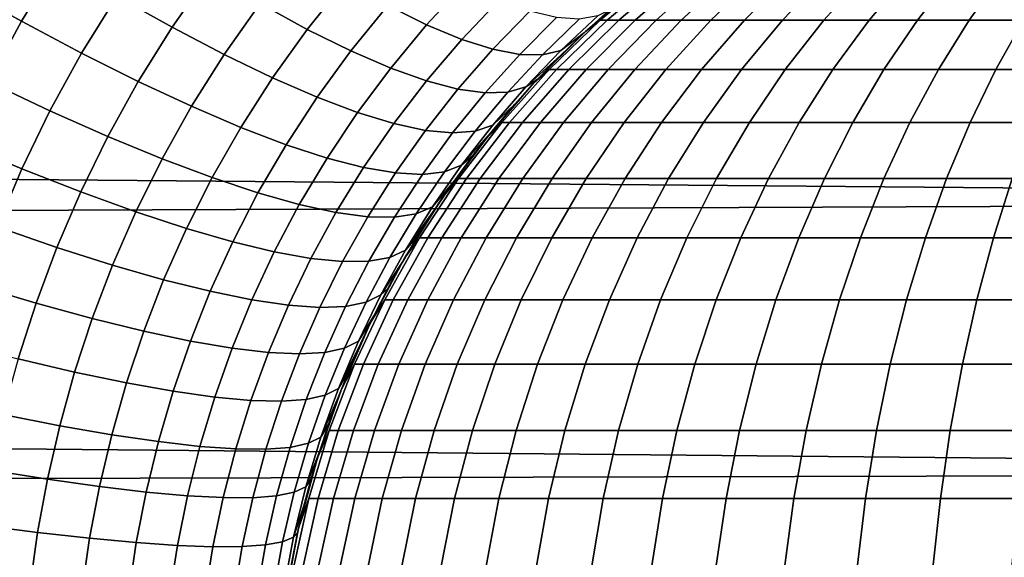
# Model space of a CAD drawing. Header units: metres. Extents: x -28 to 70, y -218 to 27.
# Tile 218 of 246: x 59.82 to 63.37, y 0.67 to 2.61. Entities that reach past the tile are written whole.
import ezdxf

# ---------------------------------------------------------------- set-up
doc = ezdxf.new("R2010")
doc.units = ezdxf.units.M
doc.layers.add('solid_10_261_002_XXX', color=7, linetype='CONTINUOUS')

msp = doc.modelspace()

# ---------------------------------------------------------------- linework, layer by layer
at = {"layer": 'solid_10_261_002_XXX'}
for points in [[(59.829369, 2.602626, 134.861542), (59.961613, 2.818053, 134.788544), (59.740677, 2.955578, 134.567017), (59.602116, 2.729157, 134.639862)], [(30.37722, 2.282948, 94.130722), (30.27198, 2.774481, 94.193382), (68.738998, 2.931169, 94.215958), (68.738998, 1.958035, 94.096077)], [(60.371616, 2.581171, 135.280914), (60.505939, 2.773384, 135.205475), (60.312241, 2.895036, 134.951553), (60.172253, 2.693056, 135.026871)], [(60.858109, 2.573415, 135.7556), (60.99474, 2.743938, 135.678802), (60.8297, 2.845082, 135.397156), (60.688179, 2.66601, 135.473907)], [(60.045639, 2.488009, 135.100052), (60.172253, 2.693056, 135.026871), (59.961613, 2.818053, 134.788544), (59.829369, 2.602626, 134.861542)], [(61.287224, 2.589679, 136.27655), (61.426437, 2.739964, 136.199493), (61.290707, 2.8163, 135.895279), (61.147484, 2.658672, 135.972397)], [(60.558765, 2.48292, 135.549454), (60.688179, 2.66601, 135.473907), (60.505939, 2.773384, 135.205475), (60.371616, 2.581171, 135.280914)], [(61.858395, 2.565681, 195.5), (61.911545, 2.606703, 195.733215), (62.107574, 2.770238, 195.719467), (62.056786, 2.73641, 195.5)], [(62.107574, 2.770238, 195.719467), (61.911545, 2.606703, 195.733215), (61.936695, 2.606703, 195.97023), (62.131241, 2.770238, 195.94252)], [(62.131241, 2.770238, 195.94252), (61.936695, 2.606703, 195.97023), (61.978706, 2.606703, 196.204849), (62.170776, 2.770238, 196.16333)], [(62.170776, 2.770238, 196.16333), (61.978706, 2.606703, 196.204849), (62.037361, 2.606703, 196.435867), (62.225975, 2.770238, 196.380737)], [(62.225975, 2.770238, 196.380737), (62.037361, 2.606703, 196.435867), (62.112366, 2.606703, 196.662109), (62.296562, 2.770238, 196.593643)], [(62.296562, 2.770238, 196.593643), (62.112366, 2.606703, 196.662109), (62.203335, 2.606703, 196.882416), (62.382172, 2.770238, 196.80098)], [(62.382172, 2.770238, 196.80098), (62.203335, 2.606703, 196.882416), (62.309803, 2.606703, 197.095657), (62.482368, 2.770238, 197.001663)], [(62.482368, 2.770238, 197.001663), (62.309803, 2.606703, 197.095657), (62.431229, 2.606703, 197.300766), (62.596642, 2.770238, 197.194672)], [(62.596642, 2.770238, 197.194672), (62.431229, 2.606703, 197.300766), (62.56699, 2.606703, 197.496674), (62.724403, 2.770238, 197.379044)], [(62.724403, 2.770238, 197.379044), (62.56699, 2.606703, 197.496674), (62.716396, 2.606703, 197.682388), (62.865005, 2.770238, 197.553818)], [(62.865005, 2.770238, 197.553818), (62.716396, 2.606703, 197.682388), (62.878681, 2.606703, 197.856949), (63.017731, 2.770238, 197.718094)], [(63.017731, 2.770238, 197.718094), (62.878681, 2.606703, 197.856949), (63.053017, 2.606703, 198.019485), (63.181797, 2.770238, 197.871063)], [(63.181797, 2.770238, 197.871063), (63.053017, 2.606703, 198.019485), (63.238514, 2.606703, 198.169159), (63.356369, 2.770238, 198.011917)], [(63.356369, 2.770238, 198.011917), (63.238514, 2.606703, 198.169159), (63.434227, 2.606703, 198.305191), (63.54055, 2.770238, 198.139938)], [(59.710854, 2.38502, 134.93158), (59.829369, 2.602626, 134.861542), (59.602116, 2.729157, 134.639862), (59.478016, 2.500528, 134.709686)], [(61.014931, 2.496033, 136.049225), (61.147484, 2.658672, 135.972397), (60.99474, 2.743938, 135.678802), (60.858109, 2.573415, 135.7556)], [(61.413307, 2.537285, 136.589844), (61.549377, 2.6809, 136.512863), (61.426437, 2.739964, 136.199493), (61.287224, 2.589679, 136.27655)], [(61.854855, 2.562392, 138.213318), (61.858395, 2.565681, 195.5), (62.056786, 2.73641, 195.5), (61.944103, 2.64262, 138.162201)], [(60.24992, 2.385843, 135.354263), (60.371616, 2.581171, 135.280914), (60.172253, 2.693056, 135.026871), (60.045639, 2.488009, 135.100052)], [(60.73283, 2.398763, 135.831268), (60.858109, 2.573415, 135.7556), (60.688179, 2.66601, 135.473907), (60.558765, 2.48292, 135.549454)], [(61.157921, 2.434225, 136.353424), (61.287224, 2.589679, 136.27655), (61.147484, 2.658672, 135.972397), (61.014931, 2.496033, 136.049225)], [(61.525139, 2.501732, 136.910828), (61.658947, 2.639386, 136.833893), (61.549377, 2.6809, 136.512863), (61.413307, 2.537285, 136.589844)], [(61.622196, 2.483186, 137.237976), (61.754639, 2.615614, 137.161118), (61.658947, 2.639386, 136.833893), (61.525139, 2.501732, 136.910828)], [(61.77026, 2.497387, 137.904709), (61.902657, 2.621659, 137.827972), (61.836002, 2.609695, 137.492996), (61.704033, 2.481736, 137.569794)], [(61.902657, 2.621659, 137.827972), (61.77026, 2.497387, 137.904709), (61.854855, 2.562392, 138.213318), (61.944103, 2.64262, 138.162201)], [(59.932041, 2.280746, 135.170334), (60.045639, 2.488009, 135.100052), (59.829369, 2.602626, 134.861542), (59.710854, 2.38502, 134.93158)], [(61.2864, 2.388279, 136.666763), (61.413307, 2.537285, 136.589844), (61.287224, 2.589679, 136.27655), (61.157921, 2.434225, 136.353424)], [(61.704033, 2.481736, 137.569794), (61.836002, 2.609695, 137.492996), (61.754639, 2.615614, 137.161118), (61.622196, 2.483186, 137.237976)], [(61.673317, 2.380605, 195.5), (61.727951, 2.42926, 195.746078), (61.911545, 2.606703, 195.733215), (61.858395, 2.565681, 195.5)], [(61.911545, 2.606703, 195.733215), (61.727951, 2.42926, 195.746078), (61.754486, 2.42926, 195.99617), (61.936695, 2.606703, 195.97023)], [(61.936695, 2.606703, 195.97023), (61.754486, 2.42926, 195.99617), (61.798813, 2.42926, 196.243744), (61.978706, 2.606703, 196.204849)], [(61.978706, 2.606703, 196.204849), (61.798813, 2.42926, 196.243744), (61.860706, 2.42926, 196.487503), (62.037361, 2.606703, 196.435867)], [(62.037361, 2.606703, 196.435867), (61.860706, 2.42926, 196.487503), (61.93985, 2.42926, 196.726227), (62.112366, 2.606703, 196.662109)], [(62.112366, 2.606703, 196.662109), (61.93985, 2.42926, 196.726227), (62.035839, 2.42926, 196.958694), (62.203335, 2.606703, 196.882416)], [(62.203335, 2.606703, 196.882416), (62.035839, 2.42926, 196.958694), (62.148182, 2.42926, 197.183701), (62.309803, 2.606703, 197.095657)], [(62.309803, 2.606703, 197.095657), (62.148182, 2.42926, 197.183701), (62.276306, 2.42926, 197.400131), (62.431229, 2.606703, 197.300766)], [(62.431229, 2.606703, 197.300766), (62.276306, 2.42926, 197.400131), (62.419559, 2.42926, 197.606842), (62.56699, 2.606703, 197.496674)], [(62.56699, 2.606703, 197.496674), (62.419559, 2.42926, 197.606842), (62.577206, 2.42926, 197.802795), (62.716396, 2.606703, 197.682388)], [(62.716396, 2.606703, 197.682388), (62.577206, 2.42926, 197.802795), (62.748447, 2.42926, 197.987), (62.878681, 2.606703, 197.856949)], [(62.878681, 2.606703, 197.856949), (62.748447, 2.42926, 197.987), (62.932404, 2.42926, 198.158508), (63.053017, 2.606703, 198.019485)], [(63.053017, 2.606703, 198.019485), (62.932404, 2.42926, 198.158508), (63.128136, 2.42926, 198.316437), (63.238514, 2.606703, 198.169159)], [(63.238514, 2.606703, 198.169159), (63.128136, 2.42926, 198.316437), (63.334648, 2.42926, 198.459976), (63.434227, 2.606703, 198.305191)], [(63.434227, 2.606703, 198.305191), (63.334648, 2.42926, 198.459976), (63.55088, 2.42926, 198.588409), (63.639156, 2.606703, 198.42691)], [(60.441257, 2.296604, 135.623016), (60.558765, 2.48292, 135.549454), (60.371616, 2.581171, 135.280914), (60.24992, 2.385843, 135.354263)], [(60.892998, 2.329093, 136.125015), (61.014931, 2.496033, 136.049225), (60.858109, 2.573415, 135.7556), (60.73283, 2.398763, 135.831268)], [(61.604885, 2.304658, 138.365372), (61.673317, 2.380605, 195.5), (61.858395, 2.565681, 195.5), (61.685284, 2.393434, 138.314667)], [(61.644337, 2.366286, 137.981781), (61.768593, 2.479332, 138.264053), (61.854855, 2.562392, 138.213318), (61.77026, 2.497387, 137.904709)], [(61.768593, 2.479332, 138.264053), (61.685284, 2.393434, 138.314667), (61.858395, 2.565681, 195.5)], [(61.854855, 2.562392, 138.213318), (61.768593, 2.479332, 138.264053), (61.858395, 2.565681, 195.5)], [(61.399776, 2.358411, 136.987778), (61.525139, 2.501732, 136.910828), (61.413307, 2.537285, 136.589844), (61.2864, 2.388279, 136.666763)], [(60.140541, 2.188195, 135.424805), (60.24992, 2.385843, 135.354263), (60.045639, 2.488009, 135.100052), (59.932041, 2.280746, 135.170334)], [(60.618755, 2.220708, 135.905029), (60.73283, 2.398763, 135.831268), (60.558765, 2.48292, 135.549454), (60.441257, 2.296604, 135.623016)], [(61.038517, 2.274235, 136.429337), (61.157921, 2.434225, 136.353424), (61.014931, 2.496033, 136.049225), (60.892998, 2.329093, 136.125015)], [(61.497517, 2.34476, 137.314972), (61.622196, 2.483186, 137.237976), (61.525139, 2.501732, 136.910828), (61.399776, 2.358411, 136.987778)], [(61.579163, 2.347389, 137.64682), (61.704033, 2.481736, 137.569794), (61.622196, 2.483186, 137.237976), (61.497517, 2.34476, 137.314972)], [(61.644337, 2.366286, 137.981781), (61.77026, 2.497387, 137.904709), (61.704033, 2.481736, 137.569794), (61.579163, 2.347389, 137.64682)], [(61.644337, 2.366286, 137.981781), (61.685284, 2.393434, 138.314667), (61.768593, 2.479332, 138.264053)], [(61.168713, 2.234446, 136.742813), (61.2864, 2.388279, 136.666763), (61.157921, 2.434225, 136.353424), (61.038517, 2.274235, 136.429337)], [(61.50259, 2.182214, 195.5), (61.557766, 2.238856, 195.758011), (61.727951, 2.42926, 195.746078), (61.673317, 2.380605, 195.5)], [(61.727951, 2.42926, 195.746078), (61.557766, 2.238856, 195.758011), (61.585587, 2.238856, 196.020218), (61.754486, 2.42926, 195.99617)], [(61.754486, 2.42926, 195.99617), (61.585587, 2.238856, 196.020218), (61.632065, 2.238856, 196.279785), (61.798813, 2.42926, 196.243744)], [(61.798813, 2.42926, 196.243744), (61.632065, 2.238856, 196.279785), (61.696957, 2.238856, 196.53537), (61.860706, 2.42926, 196.487503)], [(61.860706, 2.42926, 196.487503), (61.696957, 2.238856, 196.53537), (61.779938, 2.238856, 196.78566), (61.93985, 2.42926, 196.726227)], [(61.93985, 2.42926, 196.726227), (61.779938, 2.238856, 196.78566), (61.880577, 2.238856, 197.029388), (62.035839, 2.42926, 196.958694)], [(62.035839, 2.42926, 196.958694), (61.880577, 2.238856, 197.029388), (61.998367, 2.238856, 197.26532), (62.148182, 2.42926, 197.183701)], [(62.148182, 2.42926, 197.183701), (61.998367, 2.238856, 197.26532), (62.132702, 2.238856, 197.492218), (62.276306, 2.42926, 197.400131)], [(62.276306, 2.42926, 197.400131), (62.132702, 2.238856, 197.492218), (62.282898, 2.238856, 197.708954), (62.419559, 2.42926, 197.606842)], [(62.419559, 2.42926, 197.606842), (62.282898, 2.238856, 197.708954), (62.448185, 2.238856, 197.914413), (62.577206, 2.42926, 197.802795)], [(62.577206, 2.42926, 197.802795), (62.448185, 2.238856, 197.914413), (62.627728, 2.238856, 198.107544), (62.748447, 2.42926, 197.987)], [(62.748447, 2.42926, 197.987), (62.627728, 2.238856, 198.107544), (62.820599, 2.238856, 198.287369), (62.932404, 2.42926, 198.158508)], [(62.932404, 2.42926, 198.158508), (62.820599, 2.238856, 198.287369), (63.025818, 2.238856, 198.452942), (63.128136, 2.42926, 198.316437)], [(63.128136, 2.42926, 198.316437), (63.025818, 2.238856, 198.452942), (63.24234, 2.238856, 198.603455), (63.334648, 2.42926, 198.459976)], [(63.334648, 2.42926, 198.459976), (63.24234, 2.238856, 198.603455), (63.469055, 2.238856, 198.738113), (63.55088, 2.42926, 198.588409)], [(59.831005, 2.072043, 135.237045), (59.932041, 2.280746, 135.170334), (59.710854, 2.38502, 134.93158), (59.605579, 2.166058, 134.998001)], [(60.335388, 2.107798, 135.693817), (60.441257, 2.296604, 135.623016), (60.24992, 2.385843, 135.354263), (60.140541, 2.188195, 135.424805)], [(60.781582, 2.158512, 136.19899), (60.892998, 2.329093, 136.125015), (60.73283, 2.398763, 135.831268), (60.618755, 2.220708, 135.905029)], [(61.28297, 2.209911, 137.063965), (61.399776, 2.358411, 136.987778), (61.2864, 2.388279, 136.666763), (61.168713, 2.234446, 136.742813)], [(61.455021, 2.121194, 138.463379), (61.50259, 2.182214, 195.5), (61.673317, 2.380605, 195.5), (61.527981, 2.213679, 138.415237)], [(61.644337, 2.366286, 137.981781), (61.525192, 2.228621, 138.058395), (61.604885, 2.304658, 138.365372), (61.685284, 2.393434, 138.314667)], [(61.604885, 2.304658, 138.365372), (61.527981, 2.213679, 138.415237), (61.673317, 2.380605, 195.5)], [(61.380764, 2.200746, 137.391312), (61.497517, 2.34476, 137.314972), (61.399776, 2.358411, 136.987778), (61.28297, 2.209911, 137.063965)], [(61.461628, 2.206992, 137.723297), (61.579163, 2.347389, 137.64682), (61.497517, 2.34476, 137.314972), (61.380764, 2.200746, 137.391312)], [(61.525192, 2.228621, 138.058395), (61.644337, 2.366286, 137.981781), (61.579163, 2.347389, 137.64682), (61.461628, 2.206992, 137.723297)], [(60.928982, 2.110305, 136.50354), (61.038517, 2.274235, 136.429337), (60.892998, 2.329093, 136.125015), (60.781582, 2.158512, 136.19899)], [(61.413124, 2.084652, 138.133774), (61.527981, 2.213679, 138.415237), (61.604885, 2.304658, 138.365372), (61.525192, 2.228621, 138.058395)], [(30.460901, 1.804798, 94.081596), (30.37722, 2.282948, 94.130722), (68.738998, 1.958035, 94.096077)], [(60.043083, 1.988957, 135.491837), (60.140541, 2.188195, 135.424805), (59.932041, 2.280746, 135.170334), (59.831005, 2.072043, 135.237045)], [(60.515663, 2.039932, 135.97612), (60.618755, 2.220708, 135.905029), (60.441257, 2.296604, 135.623016), (60.335388, 2.107798, 135.693817)], [(61.060261, 2.076312, 136.81723), (61.168713, 2.234446, 136.742813), (61.038517, 2.274235, 136.429337), (60.928982, 2.110305, 136.50354)], [(61.174809, 2.056692, 137.138626), (61.28297, 2.209911, 137.063965), (61.168713, 2.234446, 136.742813), (61.060261, 2.076312, 136.81723)], [(61.347164, 1.97162, 195.5), (61.401897, 2.036506, 195.768921), (61.557766, 2.238856, 195.758011), (61.50259, 2.182214, 195.5)], [(61.557766, 2.238856, 195.758011), (61.401897, 2.036506, 195.768921), (61.430901, 2.036506, 196.042252), (61.585587, 2.238856, 196.020218)], [(61.585587, 2.238856, 196.020218), (61.430901, 2.036506, 196.042252), (61.479343, 2.036506, 196.312805), (61.632065, 2.238856, 196.279785)], [(61.632065, 2.238856, 196.279785), (61.479343, 2.036506, 196.312805), (61.546986, 2.036506, 196.579208), (61.696957, 2.238856, 196.53537)], [(61.696957, 2.238856, 196.53537), (61.546986, 2.036506, 196.579208), (61.633476, 2.036506, 196.840103), (61.779938, 2.238856, 196.78566)], [(61.779938, 2.238856, 196.78566), (61.633476, 2.036506, 196.840103), (61.738377, 2.036506, 197.094147), (61.880577, 2.238856, 197.029388)], [(61.880577, 2.238856, 197.029388), (61.738377, 2.036506, 197.094147), (61.861153, 2.036506, 197.340057), (61.998367, 2.238856, 197.26532)], [(61.998367, 2.238856, 197.26532), (61.861153, 2.036506, 197.340057), (62.001179, 2.036506, 197.576584), (62.132702, 2.238856, 197.492218)], [(62.132702, 2.238856, 197.492218), (62.001179, 2.036506, 197.576584), (62.157734, 2.036506, 197.80249), (62.282898, 2.238856, 197.708954)], [(62.282898, 2.238856, 197.708954), (62.157734, 2.036506, 197.80249), (62.330021, 2.036506, 198.016647), (62.448185, 2.238856, 197.914413)], [(62.448185, 2.238856, 197.914413), (62.330021, 2.036506, 198.016647), (62.517162, 2.036506, 198.217957), (62.627728, 2.238856, 198.107544)], [(62.627728, 2.238856, 198.107544), (62.517162, 2.036506, 198.217957), (62.718201, 2.036506, 198.40538), (62.820599, 2.238856, 198.287369)], [(62.820599, 2.238856, 198.287369), (62.718201, 2.036506, 198.40538), (62.93211, 2.036506, 198.577972), (63.025818, 2.238856, 198.452942)], [(63.025818, 2.238856, 198.452942), (62.93211, 2.036506, 198.577972), (63.157799, 2.036506, 198.734848), (63.24234, 2.238856, 198.603455)], [(63.24234, 2.238856, 198.603455), (63.157799, 2.036506, 198.734848), (63.394115, 2.036506, 198.875214), (63.469055, 2.238856, 198.738113)], [(60.680531, 1.984912, 136.27037), (60.781582, 2.158512, 136.19899), (60.618755, 2.220708, 135.905029), (60.515663, 2.039932, 135.97612)], [(61.272091, 2.051538, 137.466202), (61.380764, 2.200746, 137.391312), (61.28297, 2.209911, 137.063965), (61.174809, 2.056692, 137.138626)], [(61.351654, 2.060872, 137.798431), (61.461628, 2.206992, 137.723297), (61.380764, 2.200746, 137.391312), (61.272091, 2.051538, 137.466202)], [(61.413124, 2.084652, 138.133774), (61.525192, 2.228621, 138.058395), (61.461628, 2.206992, 137.723297), (61.351654, 2.060872, 137.798431)], [(61.413124, 2.084652, 138.133774), (61.455021, 2.121194, 138.463379), (61.527981, 2.213679, 138.415237)], [(59.742058, 1.862575, 135.299576), (59.831005, 2.072043, 135.237045), (59.605579, 2.166058, 134.998001), (59.51302, 1.946455, 135.060196)], [(60.240814, 1.917187, 135.761185), (60.335388, 2.107798, 135.693817), (60.140541, 2.188195, 135.424805), (60.043083, 1.988957, 135.491837)], [(61.320286, 1.931607, 138.555923), (61.347164, 1.97162, 195.5), (61.50259, 2.182214, 195.5), (61.385784, 2.027107, 138.510315)], [(61.455021, 2.121194, 138.463379), (61.385784, 2.027107, 138.510315), (61.50259, 2.182214, 195.5)], [(60.829216, 1.942997, 136.575226), (60.928982, 2.110305, 136.50354), (60.781582, 2.158512, 136.19899), (60.680531, 1.984912, 136.27037)], [(60.423283, 1.85707, 136.043823), (60.515663, 2.039932, 135.97612), (60.335388, 2.107798, 135.693817), (60.240814, 1.917187, 135.761185)], [(60.961025, 1.914383, 136.889236), (61.060261, 2.076312, 136.81723), (60.928982, 2.110305, 136.50354), (60.829216, 1.942997, 136.575226)], [(61.413124, 2.084652, 138.133774), (61.308437, 1.934655, 138.207092), (61.385784, 2.027107, 138.510315), (61.455021, 2.121194, 138.463379)], [(59.957111, 1.788765, 135.554718), (60.043083, 1.988957, 135.491837), (59.831005, 2.072043, 135.237045), (59.742058, 1.862575, 135.299576)], [(61.075344, 1.899202, 137.210953), (61.174809, 2.056692, 137.138626), (61.060261, 2.076312, 136.81723), (60.961025, 1.914383, 136.889236)], [(61.171638, 1.897525, 137.538849), (61.272091, 2.051538, 137.466202), (61.174809, 2.056692, 137.138626), (61.075344, 1.899202, 137.210953)], [(61.249454, 1.909362, 137.871414), (61.351654, 2.060872, 137.798431), (61.272091, 2.051538, 137.466202), (61.171638, 1.897525, 137.538849)], [(61.308437, 1.934655, 138.207092), (61.413124, 2.084652, 138.133774), (61.351654, 2.060872, 137.798431), (61.249454, 1.909362, 137.871414)], [(60.589634, 1.808886, 136.338455), (60.680531, 1.984912, 136.27037), (60.515663, 2.039932, 135.97612), (60.423283, 1.85707, 136.043823)], [(61.207912, 1.75, 195.5), (61.261181, 1.823291, 195.778793), (61.401897, 2.036506, 195.768921), (61.347164, 1.97162, 195.5)], [(61.211441, 1.778966, 138.277557), (61.320286, 1.931607, 138.555923), (61.385784, 2.027107, 138.510315), (61.308437, 1.934655, 138.207092)], [(61.401897, 2.036506, 195.768921), (61.261181, 1.823291, 195.778793), (61.291245, 1.823291, 196.062134), (61.430901, 2.036506, 196.042252)], [(61.430901, 2.036506, 196.042252), (61.291245, 1.823291, 196.062134), (61.341465, 1.823291, 196.342606), (61.479343, 2.036506, 196.312805)], [(61.479343, 2.036506, 196.312805), (61.341465, 1.823291, 196.342606), (61.411587, 1.823291, 196.61879), (61.546986, 2.036506, 196.579208)], [(61.546986, 2.036506, 196.579208), (61.411587, 1.823291, 196.61879), (61.501251, 1.823291, 196.889252), (61.633476, 2.036506, 196.840103)], [(61.633476, 2.036506, 196.840103), (61.501251, 1.823291, 196.889252), (61.610001, 1.823291, 197.152618), (61.738377, 2.036506, 197.094147)], [(61.738377, 2.036506, 197.094147), (61.610001, 1.823291, 197.152618), (61.737282, 1.823291, 197.407547), (61.861153, 2.036506, 197.340057)], [(61.861153, 2.036506, 197.340057), (61.737282, 1.823291, 197.407547), (61.882439, 1.823291, 197.652725), (62.001179, 2.036506, 197.576584)], [(62.001179, 2.036506, 197.576584), (61.882439, 1.823291, 197.652725), (62.044735, 1.823291, 197.886932), (62.157734, 2.036506, 197.80249)], [(62.157734, 2.036506, 197.80249), (62.044735, 1.823291, 197.886932), (62.223343, 1.823291, 198.108932), (62.330021, 2.036506, 198.016647)], [(62.330021, 2.036506, 198.016647), (62.223343, 1.823291, 198.108932), (62.417347, 1.823291, 198.317627), (62.517162, 2.036506, 198.217957)], [(62.517162, 2.036506, 198.217957), (62.417347, 1.823291, 198.317627), (62.625755, 1.823291, 198.511932), (62.718201, 2.036506, 198.40538)], [(62.718201, 2.036506, 198.40538), (62.625755, 1.823291, 198.511932), (62.847511, 1.823291, 198.690857), (62.93211, 2.036506, 198.577972)], [(62.93211, 2.036506, 198.577972), (62.847511, 1.823291, 198.690857), (63.081478, 1.823291, 198.853485), (63.157799, 2.036506, 198.734848)], [(63.157799, 2.036506, 198.734848), (63.081478, 1.823291, 198.853485), (63.326458, 1.823291, 198.998993), (63.394115, 2.036506, 198.875214)], [(63.394115, 2.036506, 198.875214), (63.326458, 1.823291, 198.998993), (63.581207, 1.823291, 199.126633), (63.639851, 2.036506, 198.998337)], [(60.157173, 1.72537, 135.824448), (60.240814, 1.917187, 135.761185), (60.043083, 1.988957, 135.491837), (59.957111, 1.788765, 135.554718)], [(60.73909, 1.772859, 136.643677), (60.829216, 1.942997, 136.575226), (60.680531, 1.984912, 136.27037), (60.589634, 1.808886, 136.338455)], [(30.523623, 1.339136, 94.044884), (30.460901, 1.804798, 94.081596), (68.738998, 1.958035, 94.096077), (68.738998, 0.980195, 94.024033)], [(61.201111, 1.73817, 138.640961), (61.207912, 1.75, 195.5), (61.347164, 1.97162, 195.5), (61.258698, 1.835159, 138.599625)], [(61.320286, 1.931607, 138.555923), (61.258698, 1.835159, 138.599625), (61.347164, 1.97162, 195.5)], [(60.341312, 1.672685, 136.107483), (60.423283, 1.85707, 136.043823), (60.240814, 1.917187, 135.761185), (60.157173, 1.72537, 135.824448)], [(60.870953, 1.749159, 136.958084), (60.961025, 1.914383, 136.889236), (60.829216, 1.942997, 136.575226), (60.73909, 1.772859, 136.643677)], [(60.984608, 1.737897, 137.280182), (61.075344, 1.899202, 137.210953), (60.961025, 1.914383, 136.889236), (60.870953, 1.749159, 136.958084)], [(61.211441, 1.778966, 138.277557), (61.308437, 1.934655, 138.207092), (61.249454, 1.909362, 137.871414), (61.155247, 1.752835, 137.941467)], [(61.211441, 1.778966, 138.277557), (61.258698, 1.835159, 138.599625), (61.320286, 1.931607, 138.555923)], [(61.079517, 1.739124, 137.60849), (61.171638, 1.897525, 137.538849), (61.075344, 1.899202, 137.210953), (60.984608, 1.737897, 137.280182)], [(61.155247, 1.752835, 137.941467), (61.249454, 1.909362, 137.871414), (61.171638, 1.897525, 137.538849), (61.079517, 1.739124, 137.60849)], [(59.882175, 1.588158, 135.612823), (59.957111, 1.788765, 135.554718), (59.742058, 1.862575, 135.299576), (59.664688, 1.652911, 135.357285)], [(60.508667, 1.630956, 136.402527), (60.589634, 1.808886, 136.338455), (60.423283, 1.85707, 136.043823), (60.341312, 1.672685, 136.107483)], [(60.658455, 1.60038, 136.708191), (60.73909, 1.772859, 136.643677), (60.589634, 1.808886, 136.338455), (60.508667, 1.630956, 136.402527)], [(61.085609, 1.518593, 195.5), (61.136368, 1.600348, 195.787537), (61.261181, 1.823291, 195.778793), (61.207912, 1.75, 195.5)], [(61.122444, 1.617918, 138.344376), (61.201111, 1.73817, 138.640961), (61.258698, 1.835159, 138.599625), (61.211441, 1.778966, 138.277557)], [(61.261181, 1.823291, 195.778793), (61.136368, 1.600348, 195.787537), (61.167374, 1.600348, 196.079773), (61.291245, 1.823291, 196.062134)], [(61.291245, 1.823291, 196.062134), (61.167374, 1.600348, 196.079773), (61.21917, 1.600348, 196.369049), (61.341465, 1.823291, 196.342606)], [(61.341465, 1.823291, 196.342606), (61.21917, 1.600348, 196.369049), (61.291492, 1.600348, 196.653885), (61.411587, 1.823291, 196.61879)], [(61.411587, 1.823291, 196.61879), (61.291492, 1.600348, 196.653885), (61.383968, 1.600348, 196.932831), (61.501251, 1.823291, 196.889252)], [(61.501251, 1.823291, 196.889252), (61.383968, 1.600348, 196.932831), (61.496132, 1.600348, 197.204468), (61.610001, 1.823291, 197.152618)], [(61.610001, 1.823291, 197.152618), (61.496132, 1.600348, 197.204468), (61.627403, 1.600348, 197.467392), (61.737282, 1.823291, 197.407547)], [(61.737282, 1.823291, 197.407547), (61.627403, 1.600348, 197.467392), (61.777115, 1.600348, 197.720276), (61.882439, 1.823291, 197.652725)], [(61.882439, 1.823291, 197.652725), (61.777115, 1.600348, 197.720276), (61.944504, 1.600348, 197.961823), (62.044735, 1.823291, 197.886932)], [(62.044735, 1.823291, 197.886932), (61.944504, 1.600348, 197.961823), (62.128716, 1.600348, 198.190796), (62.223343, 1.823291, 198.108932)], [(62.223343, 1.823291, 198.108932), (62.128716, 1.600348, 198.190796), (62.328808, 1.600348, 198.406036), (62.417347, 1.823291, 198.317627)], [(62.417347, 1.823291, 198.317627), (62.328808, 1.600348, 198.406036), (62.543758, 1.600348, 198.606445), (62.625755, 1.823291, 198.511932)], [(62.625755, 1.823291, 198.511932), (62.543758, 1.600348, 198.606445), (62.772472, 1.600348, 198.79097), (62.847511, 1.823291, 198.690857)], [(62.847511, 1.823291, 198.690857), (62.772472, 1.600348, 198.79097), (63.013779, 1.600348, 198.95871), (63.081478, 1.823291, 198.853485)], [(63.081478, 1.823291, 198.853485), (63.013779, 1.600348, 198.95871), (63.266449, 1.600348, 199.10878), (63.326458, 1.823291, 198.998993)], [(63.326458, 1.823291, 198.998993), (63.266449, 1.600348, 199.10878), (63.52919, 1.600348, 199.240433), (63.581207, 1.823291, 199.126633)], [(60.084072, 1.532854, 135.882965), (60.157173, 1.72537, 135.824448), (59.957111, 1.788765, 135.554718), (59.882175, 1.588158, 135.612823)], [(60.789978, 1.581098, 137.023026), (60.870953, 1.749159, 136.958084), (60.73909, 1.772859, 136.643677), (60.658455, 1.60038, 136.708191)], [(61.122444, 1.617918, 138.344376), (61.211441, 1.778966, 138.277557), (61.155247, 1.752835, 137.941467), (61.069241, 1.591654, 138.007812)], [(60.902618, 1.5732, 137.345596), (60.984608, 1.737897, 137.280182), (60.870953, 1.749159, 136.958084), (60.789978, 1.581098, 137.023026)], [(60.99585, 1.576725, 137.674362), (61.079517, 1.739124, 137.60849), (60.984608, 1.737897, 137.280182), (60.902618, 1.5732, 137.345596)], [(61.069241, 1.591654, 138.007812), (61.155247, 1.752835, 137.941467), (61.079517, 1.739124, 137.60849), (60.99585, 1.576725, 137.674362)], [(61.051098, 1.444743, 138.752518), (61.085609, 1.518593, 195.5), (61.207912, 1.75, 195.5), (61.097382, 1.542801, 138.717575)], [(61.147366, 1.640668, 138.680328), (61.097382, 1.542801, 138.717575), (61.207912, 1.75, 195.5)], [(61.122444, 1.617918, 138.344376), (61.147366, 1.640668, 138.680328), (61.201111, 1.73817, 138.640961)], [(61.201111, 1.73817, 138.640961), (61.147366, 1.640668, 138.680328), (61.207912, 1.75, 195.5)], [(60.269428, 1.487257, 136.166443), (60.341312, 1.672685, 136.107483), (60.157173, 1.72537, 135.824448), (60.084072, 1.532854, 135.882965)], [(60.437378, 1.45158, 136.461929), (60.508667, 1.630956, 136.402527), (60.341312, 1.672685, 136.107483), (60.269428, 1.487257, 136.166443)], [(59.817745, 1.387594, 135.665543), (59.882175, 1.588158, 135.612823), (59.664688, 1.652911, 135.357285), (59.598297, 1.443526, 135.409592)], [(60.587139, 1.425989, 136.768051), (60.658455, 1.60038, 136.708191), (60.508667, 1.630956, 136.402527), (60.437378, 1.45158, 136.461929)], [(61.122444, 1.617918, 138.344376), (61.041767, 1.451845, 138.406754), (61.097382, 1.542801, 138.717575), (61.147366, 1.640668, 138.680328)], [(60.718014, 1.410605, 137.083374), (60.789978, 1.581098, 137.023026), (60.658455, 1.60038, 136.708191), (60.587139, 1.425989, 136.768051)], [(60.980942, 1.278694, 195.5), (61.028118, 1.368867, 195.79512), (61.136368, 1.600348, 195.787537), (61.085609, 1.518593, 195.5)], [(61.041767, 1.451845, 138.406754), (61.122444, 1.617918, 138.344376), (61.069241, 1.591654, 138.007812), (60.991642, 1.426166, 138.069672)], [(61.136368, 1.600348, 195.787537), (61.028118, 1.368867, 195.79512), (61.059944, 1.368867, 196.095078), (61.167374, 1.600348, 196.079773)], [(61.167374, 1.600348, 196.079773), (61.059944, 1.368867, 196.095078), (61.113106, 1.368867, 196.391983), (61.21917, 1.600348, 196.369049)], [(61.21917, 1.600348, 196.369049), (61.113106, 1.368867, 196.391983), (61.187336, 1.368867, 196.684341), (61.291492, 1.600348, 196.653885)], [(61.291492, 1.600348, 196.653885), (61.187336, 1.368867, 196.684341), (61.282253, 1.368867, 196.970642), (61.383968, 1.600348, 196.932831)], [(61.383968, 1.600348, 196.932831), (61.282253, 1.368867, 196.970642), (61.397373, 1.368867, 197.249435), (61.496132, 1.600348, 197.204468)], [(61.496132, 1.600348, 197.204468), (61.397373, 1.368867, 197.249435), (61.532112, 1.368867, 197.519302), (61.627403, 1.600348, 197.467392)], [(61.627403, 1.600348, 197.467392), (61.532112, 1.368867, 197.519302), (61.685776, 1.368867, 197.77887), (61.777115, 1.600348, 197.720276)], [(61.777115, 1.600348, 197.720276), (61.685776, 1.368867, 197.77887), (61.857578, 1.368867, 198.026779), (61.944504, 1.600348, 197.961823)], [(61.944504, 1.600348, 197.961823), (61.857578, 1.368867, 198.026779), (62.04665, 1.368867, 198.261795), (62.128716, 1.600348, 198.190796)], [(62.128716, 1.600348, 198.190796), (62.04665, 1.368867, 198.261795), (62.252022, 1.368867, 198.482712), (62.328808, 1.600348, 198.406036)], [(62.328808, 1.600348, 198.406036), (62.252022, 1.368867, 198.482712), (62.472645, 1.368867, 198.6884), (62.543758, 1.600348, 198.606445)], [(62.543758, 1.600348, 198.606445), (62.472645, 1.368867, 198.6884), (62.707394, 1.368867, 198.877808), (62.772472, 1.600348, 198.79097)], [(62.772472, 1.600348, 198.79097), (62.707394, 1.368867, 198.877808), (62.955067, 1.368867, 199.049973), (63.013779, 1.600348, 198.95871)], [(63.013779, 1.600348, 198.95871), (62.955067, 1.368867, 199.049973), (63.214401, 1.368867, 199.203995), (63.266449, 1.600348, 199.10878)], [(63.266449, 1.600348, 199.10878), (63.214401, 1.368867, 199.203995), (63.484074, 1.368867, 199.339127), (63.52919, 1.600348, 199.240433)], [(60.021042, 1.340084, 135.936111), (60.084072, 1.532854, 135.882965), (59.882175, 1.588158, 135.612823), (59.817745, 1.387594, 135.665543)], [(60.829384, 1.405498, 137.406433), (60.902618, 1.5732, 137.345596), (60.789978, 1.581098, 137.023026), (60.718014, 1.410605, 137.083374)], [(60.920738, 1.410694, 137.735718), (60.99585, 1.576725, 137.674362), (60.902618, 1.5732, 137.345596), (60.829384, 1.405498, 137.406433)], [(60.991642, 1.426166, 138.069672), (61.069241, 1.591654, 138.007812), (60.99585, 1.576725, 137.674362), (60.920738, 1.410694, 137.735718)], [(60.207237, 1.301217, 136.220047), (60.269428, 1.487257, 136.166443), (60.084072, 1.532854, 135.882965), (60.021042, 1.340084, 135.936111)], [(60.969692, 1.281167, 138.463928), (61.051098, 1.444743, 138.752518), (61.097382, 1.542801, 138.717575), (61.041767, 1.451845, 138.406754)], [(60.96941, 1.248909, 138.815277), (60.980942, 1.278694, 195.5), (61.085609, 1.518593, 195.5), (61.008472, 1.346731, 138.785034)], [(61.051098, 1.444743, 138.752518), (61.008472, 1.346731, 138.785034), (61.085609, 1.518593, 195.5)], [(60.375462, 1.271176, 136.516006), (60.437378, 1.45158, 136.461929), (60.269428, 1.487257, 136.166443), (60.207237, 1.301217, 136.220047)], [(60.524929, 1.2501, 136.822617), (60.587139, 1.425989, 136.768051), (60.437378, 1.45158, 136.461929), (60.375462, 1.271176, 136.516006)], [(60.654938, 1.238088, 137.138443), (60.718014, 1.410605, 137.083374), (60.587139, 1.425989, 136.768051), (60.524929, 1.2501, 136.822617)], [(60.92263, 1.256787, 138.126312), (60.991642, 1.426166, 138.069672), (60.920738, 1.410694, 137.735718), (60.854256, 1.24144, 137.791824)], [(60.969692, 1.281167, 138.463928), (61.041767, 1.451845, 138.406754), (60.991642, 1.426166, 138.069672), (60.92263, 1.256787, 138.126312)], [(60.969692, 1.281167, 138.463928), (61.008472, 1.346731, 138.785034), (61.051098, 1.444743, 138.752518)], [(59.967617, 1.147409, 135.983368), (60.021042, 1.340084, 135.936111), (59.817745, 1.387594, 135.665543), (59.763279, 1.187427, 135.712372)], [(60.764885, 1.235197, 137.462021), (60.829384, 1.405498, 137.406433), (60.718014, 1.410605, 137.083374), (60.654938, 1.238088, 137.138443)], [(60.854256, 1.24144, 137.791824), (60.920738, 1.410694, 137.735718), (60.829384, 1.405498, 137.406433), (60.764885, 1.235197, 137.462021)], [(60.894497, 1.031643, 195.5), (60.937016, 1.130081, 195.801514), (61.028118, 1.368867, 195.79512), (60.980942, 1.278694, 195.5)], [(60.906513, 1.106355, 138.515182), (60.96941, 1.248909, 138.815277), (61.008472, 1.346731, 138.785034), (60.969692, 1.281167, 138.463928)], [(61.028118, 1.368867, 195.79512), (60.937016, 1.130081, 195.801514), (60.969528, 1.130081, 196.107941), (61.059944, 1.368867, 196.095078)], [(61.059944, 1.368867, 196.095078), (60.969528, 1.130081, 196.107941), (61.023842, 1.130081, 196.411285), (61.113106, 1.368867, 196.391983)], [(61.113106, 1.368867, 196.391983), (61.023842, 1.130081, 196.411285), (61.099678, 1.130081, 196.709961), (61.187336, 1.368867, 196.684341)], [(61.187336, 1.368867, 196.684341), (61.099678, 1.130081, 196.709961), (61.196648, 1.130081, 197.002457), (61.282253, 1.368867, 196.970642)], [(61.282253, 1.368867, 196.970642), (61.196648, 1.130081, 197.002457), (61.314259, 1.130081, 197.287292), (61.397373, 1.368867, 197.249435)], [(61.397373, 1.368867, 197.249435), (61.314259, 1.130081, 197.287292), (61.451912, 1.130081, 197.562988), (61.532112, 1.368867, 197.519302)], [(61.532112, 1.368867, 197.519302), (61.451912, 1.130081, 197.562988), (61.608898, 1.130081, 197.828171), (61.685776, 1.368867, 197.77887)], [(61.685776, 1.368867, 197.77887), (61.608898, 1.130081, 197.828171), (61.78442, 1.130081, 198.081451), (61.857578, 1.368867, 198.026779)], [(61.857578, 1.368867, 198.026779), (61.78442, 1.130081, 198.081451), (61.977585, 1.130081, 198.321548), (62.04665, 1.368867, 198.261795)], [(62.04665, 1.368867, 198.261795), (61.977585, 1.130081, 198.321548), (62.187397, 1.130081, 198.547241), (62.252022, 1.368867, 198.482712)], [(62.252022, 1.368867, 198.482712), (62.187397, 1.130081, 198.547241), (62.412792, 1.130081, 198.757385), (62.472645, 1.368867, 198.6884)], [(62.472645, 1.368867, 198.6884), (62.412792, 1.130081, 198.757385), (62.652618, 1.130081, 198.950882), (62.707394, 1.368867, 198.877808)], [(62.707394, 1.368867, 198.877808), (62.652618, 1.130081, 198.950882), (62.905651, 1.130081, 199.12677), (62.955067, 1.368867, 199.049973)], [(62.955067, 1.368867, 199.049973), (62.905651, 1.130081, 199.12677), (63.170597, 1.130081, 199.284134), (63.214401, 1.368867, 199.203995)], [(63.214401, 1.368867, 199.203995), (63.170597, 1.130081, 199.284134), (63.446106, 1.130081, 199.42218), (63.484074, 1.368867, 199.339127)], [(30.567978, 0.882553, 94.019485), (30.523623, 1.339136, 94.044884), (68.738998, 0.980195, 94.024033)], [(60.15435, 1.114916, 136.267746), (60.207237, 1.301217, 136.220047), (60.021042, 1.340084, 135.936111), (59.967617, 1.147409, 135.983368)], [(60.322601, 1.090101, 136.564178), (60.375462, 1.271176, 136.516006), (60.207237, 1.301217, 136.220047), (60.15435, 1.114916, 136.267746)], [(60.906513, 1.106355, 138.515182), (60.969692, 1.281167, 138.463928), (60.92263, 1.256787, 138.126312), (60.862385, 1.083957, 138.177032)], [(60.872093, 0.955997, 138.891968), (60.894497, 1.031643, 195.5), (60.980942, 1.278694, 195.5), (60.90131, 1.053483, 138.868759)], [(60.933739, 1.151192, 138.843185), (60.90131, 1.053483, 138.868759), (60.980942, 1.278694, 195.5)], [(60.96941, 1.248909, 138.815277), (60.933739, 1.151192, 138.843185), (60.980942, 1.278694, 195.5)], [(60.471592, 1.073078, 136.871277), (60.524929, 1.2501, 136.822617), (60.375462, 1.271176, 136.516006), (60.322601, 1.090101, 136.564178)], [(60.600616, 1.063928, 137.187607), (60.654938, 1.238088, 137.138443), (60.524929, 1.2501, 136.822617), (60.471592, 1.073078, 136.871277)], [(60.796474, 1.069381, 137.84201), (60.854256, 1.24144, 137.791824), (60.764885, 1.235197, 137.462021), (60.70908, 1.062694, 137.511688)], [(60.862385, 1.083957, 138.177032), (60.92263, 1.256787, 138.126312), (60.854256, 1.24144, 137.791824), (60.796474, 1.069381, 137.84201)], [(60.906513, 1.106355, 138.515182), (60.933739, 1.151192, 138.843185), (60.96941, 1.248909, 138.815277)], [(60.70908, 1.062694, 137.511688), (60.764885, 1.235197, 137.462021), (60.654938, 1.238088, 137.138443), (60.600616, 1.063928, 137.187607)], [(59.923378, 0.955072, 136.024246), (59.967617, 1.147409, 135.983368), (59.763279, 1.187427, 135.712372), (59.718296, 0.987891, 135.752838)], [(60.110416, 0.92861, 136.309052), (60.15435, 1.114916, 136.267746), (59.967617, 1.147409, 135.983368), (59.923378, 0.955072, 136.024246)], [(60.852524, 0.927872, 138.559845), (60.90131, 1.053483, 138.868759), (60.933739, 1.151192, 138.843185), (60.906513, 1.106355, 138.515182)], [(60.27853, 0.908627, 136.605911), (60.322601, 1.090101, 136.564178), (60.15435, 1.114916, 136.267746), (60.110416, 0.92861, 136.309052)], [(60.852524, 0.927872, 138.559845), (60.906513, 1.106355, 138.515182), (60.862385, 1.083957, 138.177032), (60.8111, 0.908097, 138.221176)], [(60.826752, 0.778823, 195.5), (60.863541, 0.885267, 195.806656), (60.937016, 1.130081, 195.801514), (60.894497, 1.031643, 195.5)], [(60.937016, 1.130081, 195.801514), (60.863541, 0.885267, 195.806656), (60.89661, 0.885267, 196.118332), (60.969528, 1.130081, 196.107941)], [(60.969528, 1.130081, 196.107941), (60.89661, 0.885267, 196.118332), (60.951851, 0.885267, 196.426849), (61.023842, 1.130081, 196.411285)], [(61.023842, 1.130081, 196.411285), (60.951851, 0.885267, 196.426849), (61.02898, 0.885267, 196.730621), (61.099678, 1.130081, 196.709961)], [(61.099678, 1.130081, 196.709961), (61.02898, 0.885267, 196.730621), (61.127609, 0.885267, 197.028122), (61.196648, 1.130081, 197.002457)], [(61.196648, 1.130081, 197.002457), (61.127609, 0.885267, 197.028122), (61.247231, 0.885267, 197.31781), (61.314259, 1.130081, 197.287292)], [(61.314259, 1.130081, 197.287292), (61.247231, 0.885267, 197.31781), (61.38723, 0.885267, 197.598236), (61.451912, 1.130081, 197.562988)], [(61.451912, 1.130081, 197.562988), (61.38723, 0.885267, 197.598236), (61.546902, 0.885267, 197.867935), (61.608898, 1.130081, 197.828171)], [(61.608898, 1.130081, 197.828171), (61.546902, 0.885267, 197.867935), (61.725422, 0.885267, 198.125534), (61.78442, 1.130081, 198.081451)], [(61.78442, 1.130081, 198.081451), (61.725422, 0.885267, 198.125534), (61.921883, 0.885267, 198.369736), (61.977585, 1.130081, 198.321548)], [(61.977585, 1.130081, 198.321548), (61.921883, 0.885267, 198.369736), (62.135281, 0.885267, 198.599289), (62.187397, 1.130081, 198.547241)], [(62.187397, 1.130081, 198.547241), (62.135281, 0.885267, 198.599289), (62.364525, 0.885267, 198.813019), (62.412792, 1.130081, 198.757385)], [(62.412792, 1.130081, 198.757385), (62.364525, 0.885267, 198.813019), (62.608448, 0.885267, 199.009827), (62.652618, 1.130081, 198.950882)], [(62.652618, 1.130081, 198.950882), (62.608448, 0.885267, 199.009827), (62.865803, 0.885267, 199.188721), (62.905651, 1.130081, 199.12677)], [(62.905651, 1.130081, 199.12677), (62.865803, 0.885267, 199.188721), (63.135273, 0.885267, 199.34877), (63.170597, 1.130081, 199.284134)], [(63.170597, 1.130081, 199.284134), (63.135273, 0.885267, 199.34877), (63.415485, 0.885267, 199.489166), (63.446106, 1.130081, 199.42218)], [(60.426941, 0.895217, 136.913467), (60.471592, 1.073078, 136.871277), (60.322601, 1.090101, 136.564178), (60.27853, 0.908627, 136.605911)], [(60.554951, 0.888443, 137.23027), (60.600616, 1.063928, 137.187607), (60.471592, 1.073078, 136.871277), (60.426941, 0.895217, 136.913467)], [(60.661964, 0.888337, 137.55484), (60.70908, 1.062694, 137.511688), (60.600616, 1.063928, 137.187607), (60.554951, 0.888443, 137.23027)], [(60.747478, 0.894898, 137.885666), (60.796474, 1.069381, 137.84201), (60.70908, 1.062694, 137.511688), (60.661964, 0.888337, 137.55484)], [(60.8111, 0.908097, 138.221176), (60.862385, 1.083957, 138.177032), (60.796474, 1.069381, 137.84201), (60.747478, 0.894898, 137.885666)], [(60.822945, 0.761947, 138.931412), (60.826752, 0.778823, 195.5), (60.894497, 1.031643, 195.5), (60.846008, 0.858846, 138.912842)], [(60.872093, 0.955997, 138.891968), (60.846008, 0.858846, 138.912842), (60.894497, 1.031643, 195.5)], [(60.852524, 0.927872, 138.559845), (60.872093, 0.955997, 138.891968), (60.90131, 1.053483, 138.868759)], [(30.593515, 0.43598, 94.004753), (30.567978, 0.882553, 94.019485), (68.738998, 0.980195, 94.024033), (68.738998, 0, 94)], [(59.88789, 0.763207, 136.058304), (59.923378, 0.955072, 136.024246), (59.718296, 0.987891, 135.752838), (59.682293, 0.789097, 135.78653)], [(60.075066, 0.742459, 136.343475), (60.110416, 0.92861, 136.309052), (59.923378, 0.955072, 136.024246), (59.88789, 0.763207, 136.058304)], [(60.24295, 0.72695, 136.640747), (60.27853, 0.908627, 136.605911), (60.110416, 0.92861, 136.309052), (60.075066, 0.742459, 136.343475)], [(60.807968, 0.74623, 138.597275), (60.852524, 0.927872, 138.559845), (60.8111, 0.908097, 138.221176), (60.768913, 0.729656, 138.258163)], [(60.807968, 0.74623, 138.597275), (60.846008, 0.858846, 138.912842), (60.872093, 0.955997, 138.891968), (60.852524, 0.927872, 138.559845)], [(60.390762, 0.716752, 136.948715), (60.426941, 0.895217, 136.913467), (60.27853, 0.908627, 136.605911), (60.24295, 0.72695, 136.640747)], [(60.517807, 0.711914, 137.265945), (60.554951, 0.888443, 137.23027), (60.426941, 0.895217, 136.913467), (60.390762, 0.716752, 136.948715)], [(60.623493, 0.712458, 137.590942), (60.661964, 0.888337, 137.55484), (60.554951, 0.888443, 137.23027), (60.517807, 0.711914, 137.265945)], [(60.707325, 0.718381, 137.922195), (60.747478, 0.894898, 137.885666), (60.661964, 0.888337, 137.55484), (60.623493, 0.712458, 137.590942)], [(60.768913, 0.729656, 138.258163), (60.8111, 0.908097, 138.221176), (60.747478, 0.894898, 137.885666), (60.707325, 0.718381, 137.922195)], [(60.778091, 0.521648, 195.5), (60.80809, 0.635729, 195.810547), (60.863541, 0.885267, 195.806656), (60.826752, 0.778823, 195.5)], [(60.807968, 0.74623, 138.597275), (60.822945, 0.761947, 138.931412), (60.846008, 0.858846, 138.912842)], [(60.863541, 0.885267, 195.806656), (60.80809, 0.635729, 195.810547), (60.841579, 0.635729, 196.12616), (60.89661, 0.885267, 196.118332)], [(60.89661, 0.885267, 196.118332), (60.841579, 0.635729, 196.12616), (60.897518, 0.635729, 196.438583), (60.951851, 0.885267, 196.426849)], [(60.951851, 0.885267, 196.426849), (60.897518, 0.635729, 196.438583), (60.975628, 0.635729, 196.746216), (61.02898, 0.885267, 196.730621)], [(61.02898, 0.885267, 196.730621), (60.975628, 0.635729, 196.746216), (61.075504, 0.635729, 197.047485), (61.127609, 0.885267, 197.028122)], [(61.127609, 0.885267, 197.028122), (61.075504, 0.635729, 197.047485), (61.19664, 0.635729, 197.340851), (61.247231, 0.885267, 197.31781)], [(61.247231, 0.885267, 197.31781), (61.19664, 0.635729, 197.340851), (61.338417, 0.635729, 197.624817), (61.38723, 0.885267, 197.598236)], [(61.38723, 0.885267, 197.598236), (61.338417, 0.635729, 197.624817), (61.500111, 0.635729, 197.897934), (61.546902, 0.885267, 197.867935)], [(61.546902, 0.885267, 197.867935), (61.500111, 0.635729, 197.897934), (61.680893, 0.635729, 198.158813), (61.725422, 0.885267, 198.125534)], [(61.725422, 0.885267, 198.125534), (61.680893, 0.635729, 198.158813), (61.879845, 0.635729, 198.406113), (61.921883, 0.885267, 198.369736)], [(61.921883, 0.885267, 198.369736), (61.879845, 0.635729, 198.406113), (62.095947, 0.635729, 198.638565), (62.135281, 0.885267, 198.599289)], [(62.135281, 0.885267, 198.599289), (62.095947, 0.635729, 198.638565), (62.328094, 0.635729, 198.855011), (62.364525, 0.885267, 198.813019)], [(62.364525, 0.885267, 198.813019), (62.328094, 0.635729, 198.855011), (62.575111, 0.635729, 199.054306), (62.608448, 0.885267, 199.009827)], [(62.608448, 0.885267, 199.009827), (62.575111, 0.635729, 199.054306), (62.835724, 0.635729, 199.235458), (62.865803, 0.885267, 199.188721)], [(62.865803, 0.885267, 199.188721), (62.835724, 0.635729, 199.235458), (63.108612, 0.635729, 199.397537), (63.135273, 0.885267, 199.34877)], [(63.135273, 0.885267, 199.34877), (63.108612, 0.635729, 199.397537), (63.392376, 0.635729, 199.539719), (63.415485, 0.885267, 199.489166)], [(59.860718, 0.571837, 136.085175), (59.88789, 0.763207, 136.058304), (59.682293, 0.789097, 135.78653), (59.654793, 0.591032, 135.813095)], [(60.047935, 0.556533, 136.370667), (60.075066, 0.742459, 136.343475), (59.88789, 0.763207, 136.058304), (59.860718, 0.571837, 136.085175)], [(60.773052, 0.562005, 138.626999), (60.807968, 0.74623, 138.597275), (60.768913, 0.729656, 138.258163), (60.735943, 0.549119, 138.287506)], [(60.759441, 0.37773, 138.983109), (60.778091, 0.521648, 195.5), (60.826752, 0.778823, 195.5), (60.785564, 0.569016, 138.961761)], [(60.807968, 0.74623, 138.597275), (60.773052, 0.562005, 138.626999), (60.785564, 0.569016, 138.961761), (60.822945, 0.761947, 138.931412)], [(60.822945, 0.761947, 138.931412), (60.785564, 0.569016, 138.961761), (60.826752, 0.778823, 195.5)], [(60.215569, 0.545192, 136.668274), (60.24295, 0.72695, 136.640747), (60.075066, 0.742459, 136.343475), (60.047935, 0.556533, 136.370667)], [(60.362831, 0.537866, 136.976593), (60.390762, 0.716752, 136.948715), (60.24295, 0.72695, 136.640747), (60.215569, 0.545192, 136.668274)], [(60.48904, 0.53459, 137.294174), (60.517807, 0.711914, 137.265945), (60.390762, 0.716752, 136.948715), (60.362831, 0.537866, 136.976593)], [(60.593601, 0.535379, 137.619537), (60.623493, 0.712458, 137.590942), (60.517807, 0.711914, 137.265945), (60.48904, 0.53459, 137.294174)], [(60.676033, 0.540229, 137.951157), (60.707325, 0.718381, 137.922195), (60.623493, 0.712458, 137.590942), (60.593601, 0.535379, 137.619537)], [(60.735943, 0.549119, 138.287506), (60.768913, 0.729656, 138.258163), (60.707325, 0.718381, 137.922195), (60.676033, 0.540229, 137.951157)]]:
    msp.add_3dface(points, dxfattribs=at)

doc.saveas('drawing.dxf')
